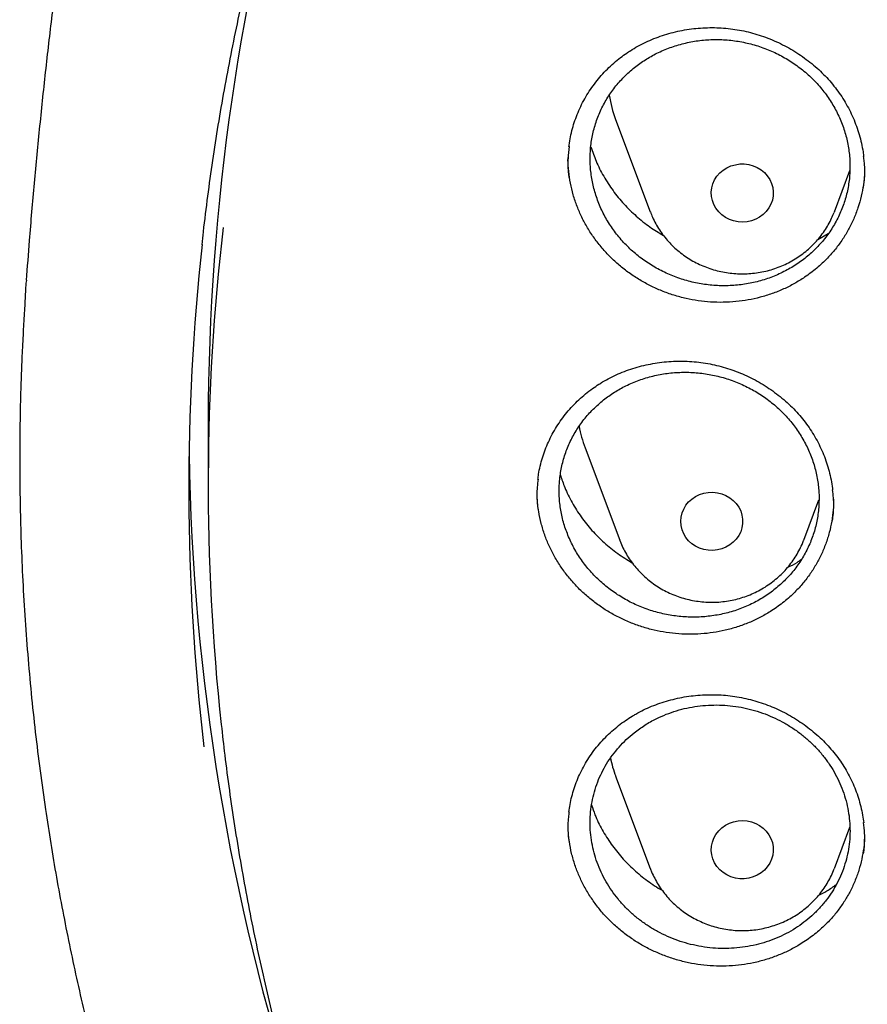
# Model space of a CAD drawing. Header units: millimetres. Extents: x 8 to 806, y 12 to 1720.
# Tile 80 of 128: x 364 to 375, y 1559 to 1571. Entities that reach past the tile are written whole.
import ezdxf

# ---------------------------------------------------------------- set-up
doc = ezdxf.new("R2010")
doc.units = ezdxf.units.MM

msp = doc.modelspace()

# ---------------------------------------------------------------- linework, layer by layer
at = {"color": 7, "linetype": 'Continuous', "lineweight": 30}
for p, q in [((372.015, 1570.196), (372.462, 1569.008)), ((374.838, 1569.008), (375.037, 1569.538)), ((374.838, 1569.008), (374.835, 1569)), ((374.623, 1568.648), (374.759, 1568.725)), ((364.411, 1568.099), (364.412, 1568.123)), ((366.755, 1566.294), (366.755, 1565.491)), ((371.62, 1565.961), (372.067, 1564.772)), ((374.443, 1564.772), (374.638, 1565.29)), ((372.067, 1564.772), (372.065, 1564.777)), ((374.443, 1564.772), (374.441, 1564.767)), ((372.015, 1561.725), (372.462, 1560.536)), ((374.838, 1560.536), (375.038, 1561.068))]:
    msp.add_line(p, q, dxfattribs=at)
at = {"color": 7, "linetype": 'Continuous', "lineweight": 30, "flags": 128}
for points in [[(373.256, 1569.315), (373.27, 1569.368), (373.293, 1569.418), (373.323, 1569.465), (373.36, 1569.508), (373.403, 1569.545), (373.451, 1569.575), (373.504, 1569.599), (373.56, 1569.615), (373.618, 1569.624), (373.676, 1569.624), (373.734, 1569.617), (373.79, 1569.601), (373.843, 1569.578), (373.892, 1569.548), (373.936, 1569.512), (373.973, 1569.47), (374.004, 1569.424), (374.027, 1569.374), (374.043, 1569.321), (374.05, 1569.266), (374.048, 1569.212), (374.038, 1569.158), (374.019, 1569.106), (373.993, 1569.057), (373.96, 1569.012), (373.919, 1568.972), (373.873, 1568.938), (373.823, 1568.911), (373.768, 1568.891), (373.711, 1568.879), (373.653, 1568.874), (373.595, 1568.878), (373.538, 1568.889), (373.483, 1568.909), (373.432, 1568.935), (373.385, 1568.968), (373.345, 1569.007), (373.31, 1569.052), (373.283, 1569.1), (373.264, 1569.152), (373.253, 1569.206), (373.25, 1569.26), (373.256, 1569.315)], [(372.855, 1565.014), (372.859, 1565.068), (372.872, 1565.122), (372.893, 1565.173), (372.921, 1565.221), (372.957, 1565.264), (372.999, 1565.302), (373.047, 1565.334), (373.099, 1565.359), (373.154, 1565.377), (373.211, 1565.387), (373.27, 1565.389), (373.328, 1565.383), (373.384, 1565.369), (373.438, 1565.348), (373.488, 1565.319), (373.533, 1565.284), (373.572, 1565.243), (373.604, 1565.197), (373.629, 1565.148), (373.645, 1565.095), (373.654, 1565.041), (373.654, 1564.986), (373.645, 1564.932), (373.629, 1564.88), (373.604, 1564.83), (373.572, 1564.784), (373.533, 1564.744), (373.488, 1564.709), (373.438, 1564.68), (373.384, 1564.659), (373.328, 1564.645), (373.27, 1564.639), (373.211, 1564.641), (373.154, 1564.651), (373.099, 1564.668), (373.047, 1564.693), (372.999, 1564.725), (372.957, 1564.763), (372.921, 1564.807), (372.893, 1564.854), (372.872, 1564.906), (372.859, 1564.959), (372.855, 1565.014)], [(373.256, 1560.713), (373.25, 1560.767), (373.253, 1560.822), (373.264, 1560.876), (373.283, 1560.928), (373.31, 1560.976), (373.345, 1561.02), (373.385, 1561.059), (373.432, 1561.093), (373.483, 1561.119), (373.538, 1561.138), (373.595, 1561.15), (373.653, 1561.153), (373.711, 1561.149), (373.768, 1561.136), (373.823, 1561.116), (373.873, 1561.089), (373.919, 1561.055), (373.96, 1561.016), (373.993, 1560.971), (374.019, 1560.922), (374.038, 1560.87), (374.048, 1560.816), (374.05, 1560.761), (374.043, 1560.707), (374.027, 1560.654), (374.004, 1560.604), (373.973, 1560.557), (373.936, 1560.515), (373.892, 1560.479), (373.843, 1560.449), (373.79, 1560.426), (373.734, 1560.411), (373.676, 1560.403), (373.618, 1560.404), (373.56, 1560.412), (373.504, 1560.429), (373.451, 1560.452), (373.403, 1560.483), (373.36, 1560.52), (373.323, 1560.562), (373.293, 1560.609), (373.27, 1560.66), (373.256, 1560.713)]]:
    msp.add_lwpolyline(points, dxfattribs=at)
at = {"color": 7, "linetype": 'Continuous', "lineweight": 30}
for centre, radius, start, end in [((395.503, 1566.284), 28.748, 163.3516, 179.98), ((373.46, 1570.741), 1.545, 188.519, 200.6368), ((395.376, 1565.491), 28.621, 173.3538, 186.2137), ((395.346, 1565.457), 28.841, 173.777, 186.6718), ((373.066, 1566.505), 1.545, 189.8192, 200.6351), ((395.495, 1566.335), 28.99, 180.8802, 197.9739), ((373.464, 1562.27), 1.548, 191.4649, 200.6277)]:
    msp.add_arc(centre, radius, start, end, dxfattribs=at)
for points, knots in [([(366.676, 1568.581), (366.682, 1568.637), (366.704, 1568.847), (366.749, 1569.209), (366.813, 1569.668), (366.884, 1570.125), (366.963, 1570.581), (367.049, 1571.036), (367.142, 1571.49), (367.242, 1571.943), (367.35, 1572.394), (367.465, 1572.843), (367.587, 1573.291), (367.716, 1573.737), (367.853, 1574.181), (367.996, 1574.624), (368.147, 1575.064), (368.305, 1575.502), (368.469, 1575.937), (368.641, 1576.371), (368.819, 1576.801), (369.005, 1577.23), (369.197, 1577.655), (369.396, 1578.078), (369.602, 1578.498), (369.815, 1578.915), (370.034, 1579.329), (370.26, 1579.74), (370.493, 1580.147), (370.731, 1580.551), (370.977, 1580.952), (371.229, 1581.35), (371.487, 1581.743), (371.751, 1582.133), (372.022, 1582.52), (372.299, 1582.902), (372.582, 1583.28), (372.871, 1583.655), (373.166, 1584.025), (373.467, 1584.391), (373.773, 1584.753), (374.086, 1585.11), (374.404, 1585.463), (374.728, 1585.812), (375.057, 1586.155), (375.392, 1586.495), (375.732, 1586.829), (376.078, 1587.159), (376.429, 1587.483), (376.785, 1587.803), (377.146, 1588.117), (377.512, 1588.427), (377.883, 1588.731), (378.259, 1589.03), (378.639, 1589.324), (379.025, 1589.612), (379.414, 1589.895), (379.809, 1590.172), (380.208, 1590.443), (380.611, 1590.709), (381.018, 1590.97), (381.429, 1591.224), (381.845, 1591.473), (382.264, 1591.715), (382.687, 1591.952), (383.114, 1592.183), (383.545, 1592.408), (383.979, 1592.626), (384.417, 1592.839), (384.858, 1593.045), (385.302, 1593.245), (385.749, 1593.439), (386.2, 1593.626), (386.653, 1593.807), (387.11, 1593.982), (387.569, 1594.15), (388.03, 1594.312), (388.494, 1594.467), (388.961, 1594.615), (389.43, 1594.757), (389.901, 1594.893), (390.375, 1595.021), (390.85, 1595.143), (391.327, 1595.259), (391.806, 1595.367), (392.287, 1595.469), (392.769, 1595.564), (393.253, 1595.652), (393.738, 1595.733), (394.225, 1595.808), (394.712, 1595.875), (395.201, 1595.936), (395.69, 1595.99), (396.18, 1596.036), (396.671, 1596.076), (397.163, 1596.109), (397.655, 1596.135), (398.147, 1596.154), (398.64, 1596.167), (399.133, 1596.172), (399.625, 1596.17), (400.118, 1596.161), (400.611, 1596.146), (401.103, 1596.123), (401.595, 1596.094), (402.086, 1596.057), (402.577, 1596.014), (403.066, 1595.963), (403.555, 1595.906), (404.044, 1595.842), (404.53, 1595.771), (405.016, 1595.693), (405.501, 1595.608), (405.984, 1595.517), (406.465, 1595.418), (406.945, 1595.313), (407.423, 1595.201), (407.9, 1595.083), (408.374, 1594.957), (408.846, 1594.825), (409.316, 1594.687), (409.784, 1594.542), (410.25, 1594.39), (410.712, 1594.231), (411.173, 1594.066), (411.63, 1593.895), (412.085, 1593.717), (412.537, 1593.533), (412.986, 1593.342), (413.432, 1593.145), (413.875, 1592.942), (414.314, 1592.733), (414.75, 1592.517), (415.182, 1592.295), (415.611, 1592.068), (416.036, 1591.834), (416.457, 1591.594), (416.875, 1591.348), (417.288, 1591.097), (417.698, 1590.839), (418.103, 1590.576), (418.504, 1590.307), (418.9, 1590.033), (419.292, 1589.753), (419.68, 1589.467), (420.063, 1589.177), (420.441, 1588.88), (420.814, 1588.579), (421.183, 1588.272), (421.546, 1587.96), (421.905, 1587.643), (422.258, 1587.32), (422.606, 1586.993), (422.949, 1586.661), (423.287, 1586.325), (423.619, 1585.983), (423.946, 1585.637), (424.266, 1585.286), (424.582, 1584.931), (424.891, 1584.572), (425.195, 1584.208), (425.493, 1583.839), (425.785, 1583.467), (426.071, 1583.091), (426.351, 1582.71), (426.625, 1582.326), (426.892, 1581.938), (427.154, 1581.546), (427.409, 1581.15), (427.657, 1580.751), (427.899, 1580.349), (428.135, 1579.943), (428.364, 1579.534), (428.587, 1579.121), (428.803, 1578.706), (429.012, 1578.287), (429.214, 1577.866), (429.41, 1577.442), (429.599, 1577.015), (429.781, 1576.585), (429.956, 1576.153), (430.124, 1575.719), (430.285, 1575.282), (430.44, 1574.843), (430.587, 1574.402), (430.727, 1573.959), (430.86, 1573.514), (430.985, 1573.067), (431.104, 1572.618), (431.215, 1572.168), (431.319, 1571.716), (431.416, 1571.263), (431.505, 1570.808), (431.588, 1570.352), (431.663, 1569.896), (431.73, 1569.438), (431.776, 1569.095), (431.798, 1568.904), (431.802, 1568.866)], [0, 0, 0, 0, 0.001889, 0.007029, 0.012169, 0.01731, 0.02245, 0.02759, 0.03273, 0.03787, 0.04301, 0.04815, 0.05329, 0.05843, 0.06357, 0.06871, 0.073849, 0.078989, 0.084129, 0.089269, 0.094408, 0.099548, 0.104688, 0.109827, 0.114967, 0.120106, 0.125246, 0.130385, 0.135524, 0.140664, 0.145803, 0.150942, 0.156081, 0.16122, 0.166359, 0.171498, 0.176637, 0.181776, 0.186915, 0.192054, 0.197193, 0.202331, 0.20747, 0.212609, 0.217747, 0.222886, 0.228024, 0.233163, 0.238301, 0.24344, 0.248578, 0.253716, 0.258855, 0.263993, 0.269131, 0.274269, 0.279407, 0.284545, 0.289683, 0.294821, 0.299959, 0.305097, 0.310235, 0.315373, 0.320511, 0.325648, 0.330786, 0.335924, 0.341061, 0.346199, 0.351337, 0.356474, 0.361612, 0.36675, 0.371887, 0.377025, 0.382162, 0.3873, 0.392437, 0.397575, 0.402712, 0.407849, 0.412987, 0.418124, 0.423262, 0.428399, 0.433536, 0.438674, 0.443811, 0.448948, 0.454085, 0.459223, 0.46436, 0.469497, 0.474635, 0.479772, 0.484909, 0.490046, 0.495184, 0.500321, 0.505458, 0.510595, 0.515733, 0.52087, 0.526007, 0.531144, 0.536282, 0.541419, 0.546556, 0.551693, 0.556831, 0.561968, 0.567105, 0.572243, 0.57738, 0.582517, 0.587654, 0.592792, 0.597929, 0.603067, 0.608204, 0.613341, 0.618479, 0.623616, 0.628754, 0.633891, 0.639028, 0.644166, 0.649304, 0.654441, 0.659579, 0.664716, 0.669854, 0.674991, 0.680129, 0.685267, 0.690405, 0.695542, 0.70068, 0.705818, 0.710956, 0.716094, 0.721231, 0.726369, 0.731507, 0.736645, 0.741783, 0.746922, 0.75206, 0.757198, 0.762336, 0.767474, 0.772613, 0.777751, 0.782889, 0.788028, 0.793166, 0.798305, 0.803443, 0.808582, 0.813721, 0.818859, 0.823998, 0.829137, 0.834276, 0.839414, 0.844553, 0.849692, 0.854831, 0.859971, 0.86511, 0.870249, 0.875388, 0.880527, 0.885667, 0.890806, 0.895945, 0.901085, 0.906224, 0.911364, 0.916503, 0.921643, 0.926783, 0.931922, 0.937062, 0.942202, 0.947342, 0.952482, 0.957622, 0.962761, 0.967901, 0.973041, 0.978181, 0.983321, 0.988461, 0.993602, 0.998742, 1, 1, 1, 1]), ([(366.875, 1582.348), (366.813, 1582.124), (366.687, 1581.666), (366.506, 1580.973), (366.328, 1580.268), (366.158, 1579.56), (365.994, 1578.848), (365.837, 1578.134), (365.687, 1577.417), (365.544, 1576.697), (365.408, 1575.975), (365.279, 1575.25), (365.157, 1574.522), (365.043, 1573.793), (364.935, 1573.061), (364.835, 1572.328), (364.742, 1571.592), (364.656, 1570.855), (364.578, 1570.117), (364.507, 1569.377), (364.449, 1568.712), (364.418, 1568.294), (364.405, 1568.123)], [0, 0, 0, 0, 0.048819, 0.099397, 0.150022, 0.200692, 0.251403, 0.302155, 0.352946, 0.403772, 0.454633, 0.505526, 0.556449, 0.6074, 0.658377, 0.709379, 0.760402, 0.811446, 0.862508, 0.913587, 0.964679, 1, 1, 1, 1]), ([(372.158, 1571.055), (372.174, 1571.065), (372.22, 1571.096), (372.302, 1571.144), (372.403, 1571.196), (372.509, 1571.242), (372.618, 1571.282), (372.73, 1571.315), (372.845, 1571.343), (372.963, 1571.363), (373.081, 1571.377), (373.2, 1571.383), (373.319, 1571.383), (373.438, 1571.376), (373.555, 1571.362), (373.67, 1571.341), (373.784, 1571.313), (373.896, 1571.279), (374.008, 1571.238), (374.117, 1571.19), (374.224, 1571.136), (374.328, 1571.076), (374.429, 1571.009), (374.524, 1570.938), (374.615, 1570.862), (374.7, 1570.781), (374.779, 1570.696), (374.852, 1570.608), (374.918, 1570.516), (374.979, 1570.421), (375.033, 1570.321), (375.082, 1570.218), (375.124, 1570.111), (375.16, 1570.003), (375.188, 1569.892), (375.207, 1569.796), (375.214, 1569.737), (375.216, 1569.716)], [0, 0, 0, 0, 0.014451, 0.043332, 0.072345, 0.101548, 0.130922, 0.160437, 0.190051, 0.219717, 0.249374, 0.278961, 0.308427, 0.337727, 0.366826, 0.395681, 0.424349, 0.453244, 0.482453, 0.511923, 0.541588, 0.571374, 0.601201, 0.630962, 0.660576, 0.689974, 0.7191, 0.747915, 0.776576, 0.80548, 0.834655, 0.864067, 0.893669, 0.92341, 0.953233, 0.983077, 1, 1, 1, 1]), ([(372.259, 1570.869), (372.213, 1570.829), (372.121, 1570.751), (372.003, 1570.615), (371.9, 1570.468), (371.816, 1570.31), (371.752, 1570.144), (371.708, 1569.971), (371.685, 1569.794), (371.684, 1569.616), (371.703, 1569.437), (371.743, 1569.262), (371.804, 1569.091), (371.884, 1568.926), (371.983, 1568.772), (372.1, 1568.628), (372.232, 1568.496), (372.379, 1568.379), (372.538, 1568.279), (372.708, 1568.195), (372.886, 1568.129), (373.07, 1568.083), (373.257, 1568.056), (373.446, 1568.05), (373.634, 1568.063), (373.819, 1568.096), (373.998, 1568.15), (374.168, 1568.222), (374.329, 1568.311), (374.477, 1568.418), (374.611, 1568.54), (374.73, 1568.676), (374.831, 1568.824), (374.913, 1568.983), (374.977, 1569.149), (375.019, 1569.322), (375.041, 1569.499), (375.041, 1569.678), (375.02, 1569.856), (374.979, 1570.031), (374.917, 1570.202), (374.835, 1570.366), (374.735, 1570.52), (374.618, 1570.663), (374.484, 1570.794), (374.336, 1570.909), (374.177, 1571.009), (374.006, 1571.092), (373.828, 1571.156), (373.644, 1571.201), (373.456, 1571.227), (373.267, 1571.232), (373.079, 1571.217), (372.895, 1571.182), (372.716, 1571.128), (372.55, 1571.057), (372.396, 1570.971), (372.305, 1570.903), (372.259, 1570.869)], [0, 0, 0, 0, 0.017869, 0.035795, 0.053665, 0.071534, 0.089461, 0.10733, 0.125194, 0.143115, 0.160979, 0.178843, 0.196763, 0.214627, 0.232497, 0.250424, 0.268294, 0.286174, 0.304111, 0.321991, 0.339881, 0.357828, 0.375718, 0.393613, 0.411565, 0.42946, 0.447353, 0.465303, 0.483195, 0.50108, 0.519021, 0.536906, 0.55478, 0.572711, 0.590585, 0.60845, 0.626373, 0.644238, 0.662101, 0.680021, 0.697884, 0.715751, 0.733675, 0.751543, 0.76942, 0.787353, 0.80523, 0.823118, 0.841062, 0.858949, 0.876843, 0.894794, 0.912689, 0.930583, 0.948534, 0.966428, 0.983214, 1, 1, 1, 1]), ([(371.412, 1569.846), (371.413, 1569.853), (371.417, 1569.896), (371.431, 1569.975), (371.456, 1570.081), (371.489, 1570.186), (371.528, 1570.29), (371.575, 1570.391), (371.629, 1570.491), (371.689, 1570.586), (371.756, 1570.678), (371.829, 1570.766), (371.907, 1570.849), (371.99, 1570.926), (372.074, 1570.995), (372.131, 1571.036), (372.158, 1571.055)], [0, 0, 0, 0, 0.015009, 0.0898947, 0.164957, 0.2408749, 0.3173952, 0.3944073, 0.4717788, 0.5493638, 0.6270022, 0.7044993, 0.7817178, 0.8585412, 0.9348806, 1, 1, 1, 1]), ([(371.414, 1569.848), (371.409, 1569.798), (371.396, 1569.68), (371.397, 1569.545), (371.41, 1569.462), (371.413, 1569.446)], [0, 0, 0, 0, 0.37706, 0.881271, 1, 1, 1, 1]), ([(371.696, 1569.845), (371.717, 1569.783), (371.761, 1569.653), (371.857, 1569.463), (371.978, 1569.278), (372.119, 1569.105), (372.279, 1568.949), (372.45, 1568.812), (372.573, 1568.738), (372.632, 1568.702)], [0, 0, 0, 0, 0.1322994, 0.2789978, 0.4256472, 0.5727647, 0.7194136, 0.8659757, 1, 1, 1, 1]), ([(374.455, 1568.162), (374.411, 1568.135), (374.324, 1568.079), (374.183, 1568.009), (374.035, 1567.949), (373.882, 1567.902), (373.726, 1567.868), (373.567, 1567.846), (373.405, 1567.837), (373.242, 1567.841), (373.082, 1567.857), (372.923, 1567.887), (372.765, 1567.929), (372.611, 1567.984), (372.464, 1568.05), (372.323, 1568.127), (372.188, 1568.216), (372.061, 1568.315), (371.944, 1568.423), (371.836, 1568.539), (371.738, 1568.665), (371.651, 1568.797), (371.577, 1568.935), (371.515, 1569.077), (371.465, 1569.225), (371.429, 1569.376), (371.407, 1569.527), (371.398, 1569.637), (371.4, 1569.697), (371.4, 1569.706)], [0, 0, 0, 0, 0.037747, 0.075496, 0.11434, 0.153183, 0.190921, 0.228659, 0.267499, 0.306339, 0.344032, 0.381726, 0.420519, 0.459312, 0.496938, 0.534564, 0.57328, 0.611996, 0.649694, 0.687391, 0.726188, 0.764985, 0.802619, 0.840253, 0.878983, 0.917712, 0.955321, 0.99293, 1, 1, 1, 1]), ([(375.215, 1569.32), (375.22, 1569.365), (375.233, 1569.477), (375.232, 1569.611), (375.218, 1569.699), (375.215, 1569.719)], [0, 0, 0, 0, 0.338193, 0.848811, 1, 1, 1, 1]), ([(375.228, 1569.595), (375.228, 1569.565), (375.229, 1569.485), (375.214, 1569.356), (375.187, 1569.207), (375.145, 1569.059), (375.091, 1568.916), (375.024, 1568.78), (374.945, 1568.65), (374.854, 1568.525), (374.744, 1568.4), (374.612, 1568.276), (374.508, 1568.2), (374.455, 1568.162)], [0, 0, 0, 0, 0.052984, 0.142077, 0.23117, 0.322855, 0.414539, 0.503545, 0.592552, 0.684138, 0.775725, 0.887251, 1, 1, 1, 1]), ([(372.463, 1569.007), (372.472, 1568.984), (372.492, 1568.931), (372.532, 1568.853), (372.58, 1568.772), (372.635, 1568.696), (372.696, 1568.623), (372.762, 1568.555), (372.834, 1568.492), (372.91, 1568.435), (372.991, 1568.383), (373.076, 1568.338), (373.164, 1568.298), (373.255, 1568.266), (373.349, 1568.24), (373.444, 1568.221), (373.541, 1568.21), (373.638, 1568.205), (373.735, 1568.208), (373.832, 1568.218), (373.928, 1568.235), (374.023, 1568.259), (374.115, 1568.29), (374.205, 1568.328), (374.291, 1568.373), (374.373, 1568.423), (374.451, 1568.48), (374.524, 1568.542), (374.592, 1568.61), (374.654, 1568.682), (374.711, 1568.759), (374.761, 1568.84), (374.802, 1568.92), (374.824, 1568.974), (374.834, 1569)], [0, 0, 0, 0, 0.024952, 0.056109, 0.087303, 0.11854, 0.149827, 0.181167, 0.212562, 0.244013, 0.27552, 0.307082, 0.338694, 0.370353, 0.402056, 0.433796, 0.465569, 0.497369, 0.529189, 0.561023, 0.592862, 0.624701, 0.656531, 0.688345, 0.720136, 0.751897, 0.783621, 0.815301, 0.846932, 0.878508, 0.910026, 0.941484, 0.972883, 1, 1, 1, 1]), ([(364.404, 1568.108), (364.401, 1568.073), (364.397, 1568.002), (364.39, 1567.885), (364.384, 1567.76), (364.376, 1567.629), (364.368, 1567.488), (364.36, 1567.337), (364.351, 1567.158), (364.343, 1566.949), (364.334, 1566.709), (364.327, 1566.42), (364.322, 1566.078), (364.321, 1565.679), (364.326, 1565.251), (364.337, 1564.792), (364.357, 1564.306), (364.386, 1563.804), (364.423, 1563.299), (364.468, 1562.797), (364.522, 1562.296), (364.583, 1561.796), (364.67, 1561.171), (364.792, 1560.422), (364.959, 1559.552), (365.111, 1558.863), (365.234, 1558.352), (365.319, 1558.017), (365.407, 1557.688), (365.494, 1557.373), (365.578, 1557.081), (365.657, 1556.816), (365.73, 1556.577), (365.797, 1556.365), (365.857, 1556.178), (365.91, 1556.018), (365.955, 1555.883), (365.99, 1555.779), (366.017, 1555.699), (366.041, 1555.631), (366.067, 1555.555), (366.098, 1555.466), (366.135, 1555.362), (366.181, 1555.233), (366.238, 1555.076), (366.308, 1554.888), (366.387, 1554.679), (366.476, 1554.448), (366.576, 1554.195), (366.686, 1553.926), (366.801, 1553.649), (366.963, 1553.272), (367.173, 1552.801), (367.436, 1552.243), (367.735, 1551.637), (368.074, 1550.988), (368.455, 1550.3), (368.847, 1549.632), (369.288, 1548.918), (369.786, 1548.158), (370.348, 1547.354), (370.935, 1546.566), (371.471, 1545.888), (371.952, 1545.309), (372.374, 1544.821), (372.819, 1544.326), (373.288, 1543.825), (373.747, 1543.355), (374.192, 1542.916), (374.62, 1542.508), (375.066, 1542.099), (375.527, 1541.69), (375.942, 1541.336), (376.296, 1541.042), (376.579, 1540.814), (376.843, 1540.604), (377.089, 1540.413), (377.315, 1540.24), (377.512, 1540.092), (377.681, 1539.966), (377.825, 1539.861), (377.954, 1539.767), (378.06, 1539.69), (378.143, 1539.631), (378.203, 1539.589), (378.257, 1539.551), (378.323, 1539.504), (378.412, 1539.442), (378.522, 1539.365), (378.646, 1539.279), (378.781, 1539.187), (378.927, 1539.088), (379.114, 1538.963), (379.348, 1538.809), (379.634, 1538.624), (379.947, 1538.426), (380.287, 1538.217), (380.653, 1537.998), (381.037, 1537.773), (381.43, 1537.55), (381.826, 1537.332), (382.324, 1537.067), (382.924, 1536.76), (383.626, 1536.42), (384.325, 1536.1), (385.055, 1535.784), (385.816, 1535.476), (386.606, 1535.177), (387.39, 1534.901), (388.172, 1534.646), (388.949, 1534.411), (389.725, 1534.196), (390.498, 1533.999), (391.273, 1533.819), (392.126, 1533.641), (393.058, 1533.47), (394.069, 1533.312), (395.081, 1533.183), (396.096, 1533.082), (397.114, 1533.009), (398.133, 1532.964), (399.154, 1532.947), (400.174, 1532.958), (401.194, 1532.998), (402.212, 1533.065), (403.228, 1533.161), (404.24, 1533.285), (405.248, 1533.436), (406.179, 1533.601), (407.033, 1533.775), (407.814, 1533.951), (408.597, 1534.146), (409.386, 1534.361), (410.176, 1534.595), (410.968, 1534.85), (411.76, 1535.125), (412.556, 1535.422), (413.342, 1535.737), (414.116, 1536.069), (414.872, 1536.414), (415.615, 1536.774), (416.337, 1537.145), (417.037, 1537.524), (417.64, 1537.868), (418.152, 1538.173), (418.578, 1538.435), (418.994, 1538.7), (419.333, 1538.921), (419.589, 1539.092), (419.758, 1539.207), (419.903, 1539.306), (420.023, 1539.389), (420.119, 1539.456), (420.188, 1539.504), (420.234, 1539.537), (420.273, 1539.564), (420.319, 1539.597), (420.378, 1539.639), (420.448, 1539.689), (420.543, 1539.757), (420.668, 1539.848), (420.827, 1539.965), (421.028, 1540.114), (421.268, 1540.295), (421.543, 1540.507), (421.829, 1540.732), (422.143, 1540.985), (422.488, 1541.269), (422.863, 1541.587), (423.249, 1541.924), (423.645, 1542.282), (424.051, 1542.66), (424.438, 1543.034), (424.805, 1543.398), (425.145, 1543.746), (425.475, 1544.095), (425.79, 1544.437), (426.089, 1544.769), (426.386, 1545.11), (426.681, 1545.457), (426.972, 1545.809), (427.242, 1546.145), (427.494, 1546.467), (427.728, 1546.774), (427.946, 1547.065), (428.144, 1547.337), (428.331, 1547.599), (428.517, 1547.864), (428.713, 1548.149), (428.92, 1548.458), (429.139, 1548.794), (429.369, 1549.157), (429.609, 1549.546), (429.858, 1549.963), (430.094, 1550.374), (430.317, 1550.775), (430.526, 1551.162), (430.736, 1551.564), (430.939, 1551.968), (431.138, 1552.378), (431.328, 1552.784), (431.509, 1553.186), (431.674, 1553.566), (431.824, 1553.925), (431.961, 1554.262), (432.084, 1554.576), (432.195, 1554.868), (432.278, 1555.093), (432.336, 1555.254), (432.373, 1555.355), (432.404, 1555.443), (432.43, 1555.516), (432.451, 1555.577), (432.468, 1555.626), (432.487, 1555.682), (432.512, 1555.756), (432.547, 1555.857), (432.588, 1555.982), (432.641, 1556.141), (432.702, 1556.33), (432.77, 1556.546), (432.841, 1556.774), (432.912, 1557.013), (432.985, 1557.263), (433.071, 1557.571), (433.171, 1557.942), (433.283, 1558.381), (433.394, 1558.846), (433.495, 1559.299), (433.586, 1559.738), (433.667, 1560.158), (433.744, 1560.592), (433.832, 1561.128), (433.922, 1561.753), (434.007, 1562.456), (434.074, 1563.136), (434.124, 1563.793), (434.159, 1564.427), (434.181, 1565.038), (434.188, 1565.535), (434.189, 1565.923), (434.186, 1566.208), (434.181, 1566.487), (434.174, 1566.754), (434.165, 1567.007), (434.155, 1567.255), (434.144, 1567.493), (434.132, 1567.72), (434.119, 1567.922), (434.11, 1568.049), (434.106, 1568.108)], [0, 0, 0, 0, 0.0009515, 0.0019302, 0.0030364, 0.0042531, 0.0055699, 0.0069742, 0.008466, 0.0105518, 0.0127877, 0.0151735, 0.018604, 0.0223035, 0.0262721, 0.0305097, 0.0351088, 0.039809, 0.0444999, 0.0491815, 0.0538539, 0.058517, 0.0631708, 0.0714032, 0.0796063, 0.0877802, 0.0909834, 0.0941821, 0.0973757, 0.1004275, 0.1032306, 0.1057848, 0.1080903, 0.110147, 0.1119549, 0.113514, 0.1148244, 0.115886, 0.1165456, 0.1171558, 0.1178911, 0.1187573, 0.1197711, 0.120935, 0.1225509, 0.1243884, 0.1264473, 0.1287278, 0.1312297, 0.1339509, 0.1367428, 0.1395154, 0.1452619, 0.1509233, 0.1564996, 0.1638346, 0.1710173, 0.1780533, 0.185051, 0.1939615, 0.2028769, 0.2117971, 0.2207222, 0.2263862, 0.2322217, 0.2382334, 0.2444213, 0.2507853, 0.2559919, 0.2613109, 0.2667421, 0.2722853, 0.2779103, 0.2814003, 0.2846539, 0.2876711, 0.2904521, 0.2929967, 0.295305, 0.2970614, 0.2986511, 0.3000741, 0.3013303, 0.302159, 0.3027922, 0.3032861, 0.3039326, 0.304956, 0.3061882, 0.3075322, 0.3089871, 0.3105529, 0.3122296, 0.3150045, 0.3180381, 0.3213304, 0.3248814, 0.328691, 0.3326787, 0.336722, 0.3407306, 0.3447045, 0.3517139, 0.3586126, 0.3654004, 0.3720774, 0.3796649, 0.3871041, 0.394395, 0.4015967, 0.408772, 0.4157935, 0.4227897, 0.4297606, 0.4367061, 0.4456882, 0.4546275, 0.4635424, 0.472457, 0.4813714, 0.4902857, 0.4992002, 0.5081148, 0.5170292, 0.5259436, 0.5348581, 0.5437728, 0.5526878, 0.561603, 0.5685927, 0.5755832, 0.5826416, 0.5898125, 0.5970958, 0.6043585, 0.6117299, 0.61921, 0.6267988, 0.6341109, 0.6415051, 0.6488151, 0.6559972, 0.6630515, 0.6699779, 0.6744792, 0.6789249, 0.6833148, 0.6876442, 0.6897229, 0.6915434, 0.6931056, 0.6944096, 0.6954554, 0.6962429, 0.6966465, 0.6969783, 0.6975015, 0.6981684, 0.6989283, 0.6997813, 0.7013096, 0.7030676, 0.7050553, 0.7080145, 0.7111254, 0.7143734, 0.7177587, 0.7219678, 0.7263714, 0.7309695, 0.7357623, 0.7407498, 0.7459319, 0.7502715, 0.7547235, 0.7590797, 0.7632747, 0.7673083, 0.7711806, 0.7755371, 0.7796695, 0.7835777, 0.7872617, 0.7907897, 0.7940842, 0.7971452, 0.7999738, 0.8028498, 0.8059867, 0.8093845, 0.813035, 0.8169452, 0.8211152, 0.8255451, 0.8302348, 0.8341018, 0.8381293, 0.8423173, 0.8465319, 0.8505615, 0.8548374, 0.8588796, 0.8626881, 0.8662627, 0.8696035, 0.8727105, 0.8755837, 0.8782231, 0.8793369, 0.8803259, 0.8811813, 0.881903, 0.882491, 0.8829454, 0.8833581, 0.8841177, 0.8851041, 0.8863172, 0.8877572, 0.8897303, 0.8918256, 0.8940241, 0.8963258, 0.8987308, 0.9012391, 0.905195, 0.9093832, 0.9138037, 0.9184566, 0.9222754, 0.9262375, 0.9303431, 0.9345433, 0.9413281, 0.9478897, 0.9542282, 0.9603434, 0.9662356, 0.9719046, 0.9773505, 0.9800595, 0.9827096, 0.9853009, 0.9878159, 0.9901576, 0.992312, 0.9946122, 0.9966569, 0.9984505, 1, 1, 1, 1]), ([(371.798, 1566.782), (371.814, 1566.792), (371.862, 1566.822), (371.944, 1566.867), (372.047, 1566.916), (372.154, 1566.959), (372.265, 1566.996), (372.378, 1567.026), (372.494, 1567.05), (372.612, 1567.068), (372.73, 1567.078), (372.85, 1567.082), (372.969, 1567.078), (373.087, 1567.068), (373.204, 1567.051), (373.319, 1567.027), (373.432, 1566.997), (373.543, 1566.96), (373.653, 1566.916), (373.762, 1566.866), (373.867, 1566.809), (373.97, 1566.747), (374.068, 1566.679), (374.162, 1566.605), (374.251, 1566.527), (374.334, 1566.445), (374.41, 1566.359), (374.48, 1566.27), (374.544, 1566.177), (374.602, 1566.08), (374.654, 1565.98), (374.7, 1565.876), (374.739, 1565.77), (374.772, 1565.661), (374.797, 1565.55), (374.812, 1565.469), (374.816, 1565.424), (374.816, 1565.417)], [0, 0, 0, 0, 0.014629, 0.04384, 0.073182, 0.102716, 0.132421, 0.162267, 0.192212, 0.22221, 0.252198, 0.282114, 0.311908, 0.341534, 0.370958, 0.400133, 0.429109, 0.458315, 0.487839, 0.517628, 0.547614, 0.577723, 0.607874, 0.637959, 0.667896, 0.697616, 0.727061, 0.756194, 0.785166, 0.814387, 0.843885, 0.873626, 0.903565, 0.933648, 0.963818, 0.994015, 1, 1, 1, 1]), ([(371.86, 1566.58), (371.814, 1566.541), (371.722, 1566.463), (371.603, 1566.328), (371.501, 1566.182), (371.417, 1566.025), (371.353, 1565.86), (371.309, 1565.688), (371.286, 1565.512), (371.284, 1565.335), (371.303, 1565.157), (371.344, 1564.983), (371.405, 1564.812), (371.485, 1564.649), (371.584, 1564.495), (371.701, 1564.352), (371.833, 1564.221), (371.98, 1564.105), (372.139, 1564.004), (372.309, 1563.92), (372.486, 1563.855), (372.67, 1563.809), (372.858, 1563.782), (373.047, 1563.775), (373.235, 1563.788), (373.419, 1563.821), (373.598, 1563.873), (373.769, 1563.945), (373.93, 1564.034), (374.078, 1564.14), (374.212, 1564.261), (374.331, 1564.396), (374.431, 1564.543), (374.514, 1564.7), (374.577, 1564.866), (374.619, 1565.038), (374.641, 1565.214), (374.642, 1565.392), (374.621, 1565.569), (374.579, 1565.744), (374.517, 1565.913), (374.435, 1566.076), (374.335, 1566.23), (374.218, 1566.372), (374.084, 1566.502), (373.937, 1566.618), (373.777, 1566.717), (373.607, 1566.799), (373.428, 1566.864), (373.244, 1566.909), (373.056, 1566.934), (372.867, 1566.94), (372.68, 1566.926), (372.495, 1566.891), (372.317, 1566.838), (372.15, 1566.767), (371.996, 1566.682), (371.905, 1566.614), (371.86, 1566.58)], [0, 0, 0, 0, 0.017874, 0.035805, 0.053679, 0.071554, 0.089485, 0.10736, 0.125226, 0.14315, 0.161017, 0.17888, 0.1968, 0.214663, 0.232528, 0.250451, 0.268317, 0.286192, 0.304124, 0.321998, 0.339884, 0.357826, 0.375711, 0.393604, 0.411555, 0.429448, 0.447342, 0.465294, 0.483189, 0.501078, 0.519025, 0.536914, 0.554794, 0.57273, 0.59061, 0.608479, 0.626405, 0.644274, 0.662138, 0.680058, 0.697921, 0.715786, 0.733707, 0.751571, 0.769443, 0.787371, 0.805243, 0.823125, 0.841064, 0.858946, 0.876837, 0.894785, 0.912677, 0.930572, 0.948524, 0.966419, 0.983209, 1, 1, 1, 1]), ([(371.012, 1565.555), (371.015, 1565.578), (371.021, 1565.635), (371.04, 1565.728), (371.068, 1565.833), (371.104, 1565.936), (371.146, 1566.038), (371.196, 1566.138), (371.252, 1566.235), (371.315, 1566.328), (371.384, 1566.418), (371.459, 1566.503), (371.54, 1566.584), (371.625, 1566.658), (371.711, 1566.725), (371.771, 1566.764), (371.798, 1566.782)], [0, 0, 0, 0, 0.044708, 0.117283, 0.189992, 0.263535, 0.337658, 0.412256, 0.4872, 0.56235, 0.637551, 0.712615, 0.78741, 0.861821, 0.935763, 1, 1, 1, 1]), ([(371.302, 1565.609), (371.32, 1565.557), (371.36, 1565.435), (371.45, 1565.254), (371.567, 1565.068), (371.706, 1564.895), (371.864, 1564.737), (372.038, 1564.595), (372.166, 1564.517), (372.229, 1564.478)], [0, 0, 0, 0, 0.11402, 0.261759, 0.409475, 0.557663, 0.705379, 0.853027, 1, 1, 1, 1]), ([(371.015, 1565.558), (371.01, 1565.524), (370.996, 1565.424), (370.996, 1565.29), (371.009, 1565.192), (371.013, 1565.162)], [0, 0, 0, 0, 0.259683, 0.767823, 1, 1, 1, 1]), ([(374.012, 1563.85), (373.968, 1563.824), (373.879, 1563.771), (373.736, 1563.705), (373.586, 1563.65), (373.432, 1563.607), (373.275, 1563.577), (373.115, 1563.56), (372.952, 1563.555), (372.79, 1563.564), (372.629, 1563.585), (372.471, 1563.618), (372.315, 1563.665), (372.163, 1563.723), (372.018, 1563.793), (371.879, 1563.873), (371.746, 1563.965), (371.621, 1564.067), (371.507, 1564.177), (371.403, 1564.296), (371.308, 1564.423), (371.225, 1564.557), (371.155, 1564.696), (371.097, 1564.839), (371.052, 1564.987), (371.02, 1565.137), (371.002, 1565.281), (371.001, 1565.374), (371, 1565.417)], [0, 0, 0, 0, 0.038219, 0.076439, 0.115766, 0.155092, 0.193325, 0.231558, 0.270907, 0.310257, 0.348433, 0.386608, 0.425898, 0.465188, 0.503278, 0.541369, 0.580564, 0.619759, 0.657908, 0.696057, 0.735319, 0.774581, 0.812661, 0.85074, 0.889928, 0.929116, 0.967177, 1, 1, 1, 1]), ([(374.814, 1565.026), (374.818, 1565.055), (374.832, 1565.151), (374.832, 1565.283), (374.819, 1565.385), (374.815, 1565.419)], [0, 0, 0, 0, 0.2229748, 0.7367725, 1, 1, 1, 1]), ([(374.828, 1565.301), (374.828, 1565.255), (374.826, 1565.159), (374.807, 1565.015), (374.775, 1564.868), (374.729, 1564.723), (374.67, 1564.582), (374.6, 1564.449), (374.517, 1564.321), (374.423, 1564.2), (374.308, 1564.078), (374.173, 1563.958), (374.066, 1563.886), (374.012, 1563.85)], [0, 0, 0, 0, 0.0796986, 0.1662268, 0.2527557, 0.3417986, 0.4308413, 0.5173219, 0.6038034, 0.6927897, 0.7817761, 0.8902918, 1, 1, 1, 1]), ([(372.065, 1564.778), (372.068, 1564.771), (372.08, 1564.736), (372.109, 1564.673), (372.152, 1564.59), (372.203, 1564.51), (372.26, 1564.435), (372.323, 1564.364), (372.391, 1564.298), (372.464, 1564.237), (372.542, 1564.181), (372.624, 1564.131), (372.71, 1564.088), (372.799, 1564.051), (372.891, 1564.021), (372.985, 1563.997), (373.081, 1563.981), (373.178, 1563.971), (373.276, 1563.969), (373.373, 1563.974), (373.47, 1563.987), (373.565, 1564.006), (373.659, 1564.033), (373.75, 1564.066), (373.839, 1564.107), (373.924, 1564.153), (374.005, 1564.206), (374.081, 1564.265), (374.153, 1564.329), (374.219, 1564.398), (374.279, 1564.472), (374.333, 1564.55), (374.381, 1564.632), (374.417, 1564.704), (374.434, 1564.75), (374.44, 1564.767)], [0, 0, 0, 0, 0.0066483, 0.0376761, 0.0687353, 0.0998335, 0.1309772, 0.1621712, 0.1934191, 0.2247227, 0.2560823, 0.287497, 0.3189647, 0.3504821, 0.3820453, 0.4136496, 0.44529, 0.4769608, 0.5086563, 0.5403703, 0.5720948, 0.6038227, 0.635547, 0.6672606, 0.6989562, 0.7306264, 0.7622642, 0.7938625, 0.8254152, 0.8569167, 0.8883627, 0.9197502, 0.9510779, 0.9823459, 1, 1, 1, 1]), ([(374.234, 1564.419), (374.276, 1564.439), (374.34, 1564.471), (374.397, 1564.513), (374.416, 1564.527)], [0, 0, 0, 0, 0.65101, 1, 1, 1, 1]), ([(372.228, 1562.5), (372.244, 1562.51), (372.292, 1562.538), (372.376, 1562.582), (372.479, 1562.629), (372.587, 1562.669), (372.698, 1562.704), (372.813, 1562.732), (372.929, 1562.754), (373.047, 1562.769), (373.166, 1562.777), (373.286, 1562.779), (373.405, 1562.773), (373.523, 1562.761), (373.639, 1562.742), (373.754, 1562.716), (373.866, 1562.684), (373.977, 1562.645), (374.086, 1562.6), (374.194, 1562.548), (374.298, 1562.49), (374.399, 1562.426), (374.496, 1562.357), (374.589, 1562.282), (374.676, 1562.203), (374.757, 1562.12), (374.832, 1562.034), (374.901, 1561.944), (374.963, 1561.851), (375.019, 1561.754), (375.069, 1561.653), (375.113, 1561.55), (375.15, 1561.443), (375.18, 1561.335), (375.203, 1561.228), (375.212, 1561.157), (375.217, 1561.124)], [0, 0, 0, 0, 0.014778, 0.044256, 0.073867, 0.10367, 0.133644, 0.163758, 0.193972, 0.224238, 0.254493, 0.284674, 0.314731, 0.344619, 0.374303, 0.403735, 0.432959, 0.462415, 0.492193, 0.522238, 0.552485, 0.582856, 0.613269, 0.643618, 0.673819, 0.703802, 0.73351, 0.762903, 0.792133, 0.821618, 0.851387, 0.881404, 0.911625, 0.941996, 0.972459, 1, 1, 1, 1]), ([(372.252, 1562.285), (372.218, 1562.257), (372.15, 1562.199), (372.057, 1562.103), (371.972, 1561.999), (371.897, 1561.888), (371.834, 1561.772), (371.781, 1561.651), (371.739, 1561.525), (371.708, 1561.396), (371.69, 1561.266), (371.683, 1561.135), (371.688, 1561.001), (371.706, 1560.869), (371.735, 1560.739), (371.775, 1560.611), (371.827, 1560.486), (371.89, 1560.365), (371.963, 1560.25), (372.045, 1560.14), (372.138, 1560.037), (372.24, 1559.94), (372.348, 1559.853), (372.464, 1559.774), (372.587, 1559.704), (372.716, 1559.644), (372.848, 1559.594), (372.984, 1559.555), (373.124, 1559.526), (373.266, 1559.508), (373.407, 1559.502), (373.547, 1559.506), (373.688, 1559.522), (373.826, 1559.549), (373.96, 1559.587), (374.09, 1559.635), (374.215, 1559.694), (374.335, 1559.762), (374.446, 1559.84), (374.55, 1559.926), (374.646, 1560.021), (374.734, 1560.124), (374.81, 1560.232), (374.876, 1560.346), (374.933, 1560.467), (374.977, 1560.592), (375.01, 1560.719), (375.032, 1560.849), (375.042, 1560.982), (375.039, 1561.115), (375.025, 1561.246), (374.999, 1561.377), (374.961, 1561.506), (374.912, 1561.633), (374.852, 1561.754), (374.782, 1561.87), (374.701, 1561.982), (374.61, 1562.087), (374.512, 1562.185), (374.405, 1562.274), (374.29, 1562.356), (374.168, 1562.428), (374.042, 1562.49), (373.911, 1562.543), (373.775, 1562.585), (373.635, 1562.617), (373.495, 1562.637), (373.355, 1562.646), (373.212, 1562.644), (373.071, 1562.631), (372.934, 1562.607), (372.799, 1562.572), (372.667, 1562.526), (372.529, 1562.465), (372.388, 1562.387), (372.298, 1562.319), (372.252, 1562.285)], [0, 0, 0, 0, 0.013232, 0.026463, 0.04008, 0.053696, 0.066927, 0.080159, 0.093776, 0.107392, 0.120618, 0.133843, 0.147453, 0.161063, 0.174283, 0.187503, 0.201108, 0.214712, 0.227932, 0.241152, 0.254756, 0.26836, 0.281585, 0.29481, 0.308418, 0.322027, 0.335259, 0.348492, 0.362108, 0.375725, 0.388964, 0.402204, 0.415828, 0.429452, 0.442695, 0.455938, 0.469566, 0.483194, 0.496435, 0.509677, 0.523303, 0.53693, 0.550165, 0.563401, 0.577021, 0.590642, 0.603869, 0.617097, 0.630709, 0.644322, 0.657543, 0.670764, 0.68437, 0.697976, 0.711195, 0.724415, 0.738018, 0.751622, 0.764845, 0.778068, 0.791674, 0.805281, 0.818511, 0.831741, 0.845355, 0.858968, 0.872206, 0.885443, 0.899065, 0.912687, 0.92593, 0.939172, 0.952799, 0.966427, 0.98312, 1, 1, 1, 1]), ([(371.412, 1561.263), (371.416, 1561.296), (371.425, 1561.363), (371.448, 1561.465), (371.478, 1561.569), (371.515, 1561.671), (371.559, 1561.771), (371.611, 1561.87), (371.669, 1561.965), (371.734, 1562.057), (371.805, 1562.145), (371.882, 1562.228), (371.964, 1562.306), (372.051, 1562.379), (372.138, 1562.444), (372.199, 1562.482), (372.228, 1562.5)], [0, 0, 0, 0, 0.06465, 0.135671, 0.206787, 0.278722, 0.351218, 0.424172, 0.497461, 0.570948, 0.644481, 0.717878, 0.79101, 0.863766, 0.936061, 1, 1, 1, 1]), ([(366.924, 1562.391), (366.938, 1562.26), (366.97, 1561.977), (367.027, 1561.542), (367.094, 1561.085), (367.169, 1560.63), (367.251, 1560.176), (367.34, 1559.722), (367.437, 1559.27), (367.54, 1558.82), (367.651, 1558.371), (367.77, 1557.924), (367.895, 1557.478), (368.028, 1557.035), (368.167, 1556.593), (368.314, 1556.153), (368.468, 1555.715), (368.629, 1555.28), (368.797, 1554.847), (368.971, 1554.416), (369.153, 1553.988), (369.342, 1553.562), (369.537, 1553.14), (369.739, 1552.72), (369.948, 1552.303), (370.164, 1551.889), (370.386, 1551.478), (370.615, 1551.07), (370.85, 1550.665), (371.092, 1550.264), (371.341, 1549.867), (371.595, 1549.473), (371.856, 1549.082), (372.123, 1548.696), (372.397, 1548.313), (372.676, 1547.934), (372.962, 1547.559), (373.254, 1547.188), (373.551, 1546.822), (373.855, 1546.459), (374.164, 1546.101), (374.479, 1545.748), (374.8, 1545.399), (375.126, 1545.054), (375.457, 1544.715), (375.795, 1544.379), (376.137, 1544.049), (376.485, 1543.724), (376.838, 1543.403), (377.196, 1543.088), (377.559, 1542.778), (377.927, 1542.473), (378.3, 1542.173), (378.678, 1541.879), (379.06, 1541.589), (379.447, 1541.306), (379.839, 1541.028), (380.235, 1540.755), (380.635, 1540.488), (381.04, 1540.227), (381.449, 1539.972), (381.861, 1539.722), (382.278, 1539.478), (382.699, 1539.241), (383.123, 1539.009), (383.552, 1538.783), (383.983, 1538.563), (384.418, 1538.35), (384.857, 1538.143), (385.299, 1537.942), (385.744, 1537.747), (386.192, 1537.558), (386.643, 1537.376), (387.097, 1537.201), (387.554, 1537.032), (388.014, 1536.869), (388.476, 1536.713), (388.94, 1536.563), (389.407, 1536.42), (389.876, 1536.284), (390.347, 1536.154), (390.82, 1536.031), (391.296, 1535.915), (391.773, 1535.806), (392.251, 1535.703), (392.732, 1535.607), (393.214, 1535.518), (393.697, 1535.436), (394.181, 1535.36), (394.667, 1535.292), (395.153, 1535.23), (395.641, 1535.175), (396.129, 1535.128), (396.619, 1535.087), (397.108, 1535.053), (397.599, 1535.026), (398.089, 1535.006), (398.58, 1534.993), (399.071, 1534.987), (399.562, 1534.988), (400.053, 1534.995), (400.544, 1535.01), (401.035, 1535.032), (401.525, 1535.061), (402.014, 1535.096), (402.503, 1535.139), (402.991, 1535.188), (403.479, 1535.245), (403.965, 1535.308), (404.451, 1535.378), (404.935, 1535.456), (405.418, 1535.54), (405.899, 1535.63), (406.379, 1535.728), (406.857, 1535.832), (407.334, 1535.944), (407.809, 1536.062), (408.281, 1536.186), (408.752, 1536.318), (409.221, 1536.456), (409.687, 1536.6), (410.151, 1536.751), (410.612, 1536.909), (411.071, 1537.074), (411.527, 1537.244), (411.98, 1537.422), (412.431, 1537.605), (412.878, 1537.795), (413.322, 1537.992), (413.763, 1538.194), (414.201, 1538.403), (414.636, 1538.618), (415.066, 1538.839), (415.494, 1539.067), (415.917, 1539.3), (416.337, 1539.539), (416.753, 1539.784), (417.165, 1540.035), (417.572, 1540.292), (417.976, 1540.555), (418.375, 1540.823), (418.77, 1541.097), (419.16, 1541.377), (419.546, 1541.662), (419.928, 1541.952), (420.304, 1542.248), (420.676, 1542.549), (421.043, 1542.855), (421.405, 1543.167), (421.761, 1543.484), (422.113, 1543.805), (422.46, 1544.132), (422.801, 1544.463), (423.137, 1544.8), (423.467, 1545.141), (423.792, 1545.486), (424.111, 1545.837), (424.425, 1546.191), (424.732, 1546.55), (425.034, 1546.914), (425.33, 1547.282), (425.621, 1547.653), (425.905, 1548.029), (426.183, 1548.409), (426.455, 1548.793), (426.72, 1549.181), (426.98, 1549.572), (427.233, 1549.967), (427.479, 1550.365), (427.72, 1550.767), (427.953, 1551.173), (428.181, 1551.581), (428.401, 1551.993), (428.615, 1552.408), (428.822, 1552.826), (429.023, 1553.246), (429.217, 1553.67), (429.403, 1554.096), (429.583, 1554.525), (429.756, 1554.956), (429.923, 1555.39), (430.082, 1555.826), (430.234, 1556.264), (430.379, 1556.704), (430.517, 1557.147), (430.647, 1557.591), (430.771, 1558.037), (430.887, 1558.484), (430.996, 1558.934), (431.098, 1559.385), (431.193, 1559.837), (431.28, 1560.29), (431.36, 1560.745), (431.433, 1561.201), (431.498, 1561.658), (431.544, 1562.013), (431.567, 1562.216), (431.572, 1562.267)], [0, 0, 0, 0, 0.004397, 0.009545, 0.014693, 0.019841, 0.024989, 0.030138, 0.035286, 0.040434, 0.045582, 0.05073, 0.055878, 0.061027, 0.066175, 0.071323, 0.076472, 0.08162, 0.086768, 0.091917, 0.097065, 0.102214, 0.107362, 0.112511, 0.11766, 0.122808, 0.127957, 0.133106, 0.138255, 0.143404, 0.148552, 0.153701, 0.15885, 0.164, 0.169149, 0.174298, 0.179447, 0.184596, 0.189746, 0.194895, 0.200044, 0.205194, 0.210343, 0.215493, 0.220642, 0.225792, 0.230942, 0.236091, 0.241241, 0.246391, 0.251541, 0.256691, 0.261841, 0.266991, 0.272141, 0.277291, 0.282441, 0.287591, 0.292741, 0.297891, 0.303041, 0.308192, 0.313342, 0.318492, 0.323643, 0.328793, 0.333944, 0.339094, 0.344244, 0.349395, 0.354546, 0.359696, 0.364847, 0.369997, 0.375148, 0.380299, 0.385449, 0.3906, 0.395751, 0.400901, 0.406052, 0.411203, 0.416354, 0.421504, 0.426655, 0.431806, 0.436957, 0.442108, 0.447259, 0.452409, 0.45756, 0.462711, 0.467862, 0.473013, 0.478164, 0.483315, 0.488466, 0.493617, 0.498767, 0.503918, 0.509069, 0.51422, 0.519371, 0.524522, 0.529673, 0.534824, 0.539975, 0.545126, 0.550277, 0.555427, 0.560578, 0.565729, 0.57088, 0.576031, 0.581182, 0.586333, 0.591483, 0.596634, 0.601785, 0.606936, 0.612087, 0.617237, 0.622388, 0.627539, 0.63269, 0.63784, 0.642991, 0.648141, 0.653292, 0.658443, 0.663593, 0.668744, 0.673894, 0.679045, 0.684195, 0.689346, 0.694496, 0.699646, 0.704797, 0.709947, 0.715097, 0.720248, 0.725398, 0.730548, 0.735698, 0.740848, 0.745998, 0.751148, 0.756298, 0.761448, 0.766598, 0.771748, 0.776898, 0.782048, 0.787197, 0.792347, 0.797497, 0.802646, 0.807796, 0.812945, 0.818095, 0.823244, 0.828393, 0.833543, 0.838692, 0.843841, 0.84899, 0.854139, 0.859289, 0.864438, 0.869587, 0.874735, 0.879884, 0.885033, 0.890182, 0.895331, 0.900479, 0.905628, 0.910777, 0.915925, 0.921074, 0.926222, 0.931371, 0.936519, 0.941667, 0.946816, 0.951964, 0.957112, 0.962261, 0.967409, 0.972557, 0.977705, 0.982853, 0.988001, 0.993149, 0.998297, 1, 1, 1, 1]), ([(371.704, 1561.355), (371.718, 1561.313), (371.754, 1561.203), (371.838, 1561.033), (371.955, 1560.848), (372.092, 1560.675), (372.249, 1560.516), (372.424, 1560.377), (372.548, 1560.289), (372.615, 1560.254), (372.616, 1560.254)], [0, 0, 0, 0, 0.092904, 0.24369, 0.394483, 0.545756, 0.696548, 0.847295, 0.998523, 1, 1, 1, 1]), ([(371.414, 1561.266), (371.411, 1561.244), (371.397, 1561.155), (371.396, 1561.022), (371.408, 1560.913), (371.413, 1560.87)], [0, 0, 0, 0, 0.172631, 0.677899, 1, 1, 1, 1]), ([(374.383, 1559.549), (374.338, 1559.523), (374.248, 1559.473), (374.104, 1559.41), (373.954, 1559.358), (373.798, 1559.318), (373.641, 1559.291), (373.481, 1559.277), (373.318, 1559.275), (373.155, 1559.286), (372.995, 1559.31), (372.837, 1559.346), (372.682, 1559.395), (372.531, 1559.456), (372.387, 1559.527), (372.249, 1559.61), (372.118, 1559.703), (371.996, 1559.807), (371.884, 1559.918), (371.782, 1560.038), (371.69, 1560.166), (371.609, 1560.301), (371.542, 1560.439), (371.487, 1560.582), (371.444, 1560.73), (371.416, 1560.88), (371.401, 1561.013), (371.401, 1561.095), (371.401, 1561.127)], [0, 0, 0, 0, 0.038472, 0.076946, 0.116529, 0.156111, 0.194691, 0.233272, 0.272981, 0.31269, 0.351197, 0.389703, 0.429335, 0.468966, 0.507373, 0.54578, 0.5853, 0.624822, 0.663279, 0.701737, 0.741316, 0.780895, 0.819283, 0.857671, 0.897175, 0.936679, 0.97506, 1, 1, 1, 1]), ([(375.215, 1560.733), (375.218, 1560.751), (375.231, 1560.836), (375.233, 1560.968), (375.221, 1561.081), (375.216, 1561.127)], [0, 0, 0, 0, 0.14117, 0.650719, 1, 1, 1, 1]), ([(375.228, 1560.961), (375.226, 1560.921), (375.223, 1560.831), (375.201, 1560.693), (375.167, 1560.547), (375.118, 1560.404), (375.057, 1560.265), (374.983, 1560.134), (374.899, 1560.009), (374.802, 1559.89), (374.685, 1559.771), (374.547, 1559.654), (374.438, 1559.584), (374.383, 1559.549)], [0, 0, 0, 0, 0.070993, 0.158225, 0.245458, 0.335223, 0.424989, 0.512205, 0.599422, 0.689164, 0.778906, 0.888844, 1, 1, 1, 1]), ([(372.462, 1560.538), (372.468, 1560.523), (372.484, 1560.479), (372.518, 1560.408), (372.564, 1560.327), (372.617, 1560.249), (372.675, 1560.175), (372.74, 1560.105), (372.81, 1560.041), (372.885, 1559.981), (372.964, 1559.928), (373.048, 1559.88), (373.135, 1559.839), (373.225, 1559.804), (373.318, 1559.776), (373.413, 1559.755), (373.509, 1559.741), (373.606, 1559.734), (373.704, 1559.734), (373.801, 1559.742), (373.897, 1559.757), (373.992, 1559.779), (374.085, 1559.808), (374.176, 1559.843), (374.263, 1559.886), (374.347, 1559.934), (374.426, 1559.989), (374.501, 1560.05), (374.571, 1560.116), (374.635, 1560.187), (374.693, 1560.262), (374.745, 1560.341), (374.79, 1560.424), (374.821, 1560.489), (374.834, 1560.526), (374.836, 1560.533)], [0, 0, 0, 0, 0.015806, 0.04686, 0.077948, 0.109078, 0.140255, 0.171483, 0.202766, 0.234106, 0.265501, 0.296951, 0.328452, 0.360002, 0.391597, 0.423231, 0.454899, 0.486596, 0.518315, 0.550051, 0.581795, 0.613539, 0.645277, 0.677003, 0.708708, 0.740385, 0.772027, 0.803627, 0.83518, 0.86668, 0.898124, 0.929508, 0.960832, 0.992097, 1, 1, 1, 1]), ([(374.636, 1560.191), (374.672, 1560.208), (374.753, 1560.248), (374.825, 1560.301), (374.865, 1560.33)], [0, 0, 0, 0, 0.440465, 1, 1, 1, 1])]:
    msp.add_open_spline(points, degree=3, knots=knots, dxfattribs=at)

doc.saveas('drawing.dxf')
